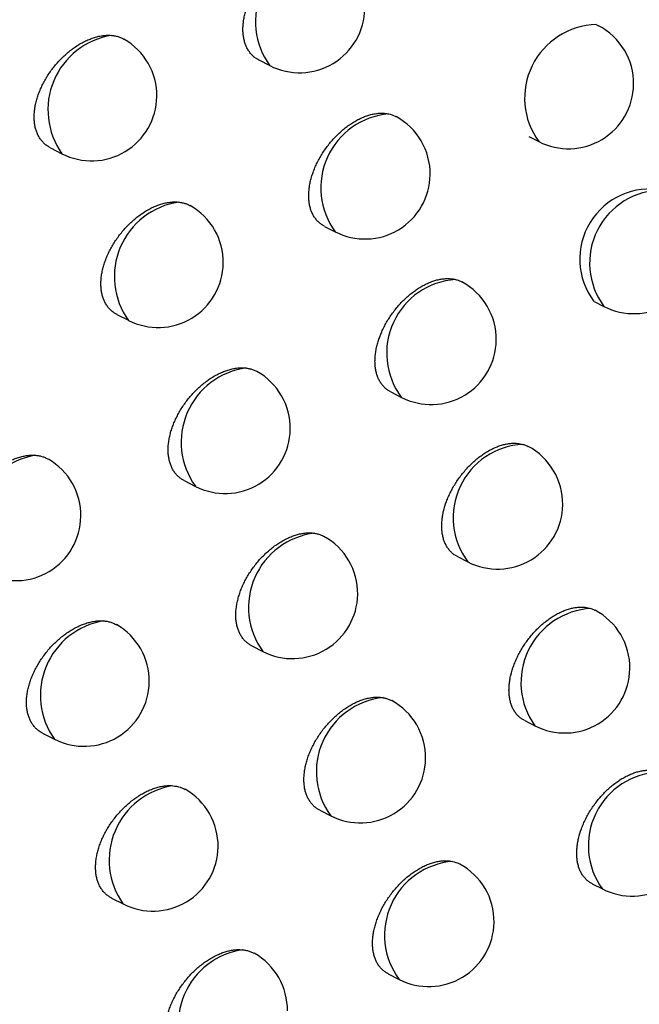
# Model space of a CAD drawing. Header units: millimetres. Extents: x -0.201 to 0.721, y -0.195 to 0.483.
# Tile 90 of 188: x 0.59844 to 0.60319, y -0.18446 to -0.17691. Entities that reach past the tile are written whole.
import ezdxf

# ---------------------------------------------------------------- set-up
doc = ezdxf.new("R2010")
doc.units = ezdxf.units.MM

msp = doc.modelspace()

# ---------------------------------------------------------------- linework, layer by layer
at = {"color": 7, "linetype": 'Continuous', "lineweight": 25}
for p, q in [((0.602861, -0.176944), (0.602879, -0.176952)), ((0.600274, -0.177215), (0.600358, -0.177258)), ((0.602344, -0.177801), (0.602421, -0.177841)), ((0.598674, -0.177889), (0.598763, -0.177934)), ((0.600778, -0.178492), (0.60086, -0.178534)), ((0.602845, -0.179068), (0.602921, -0.179107)), ((0.599185, -0.179168), (0.599273, -0.179213)), ((0.601286, -0.179762), (0.601367, -0.179804)), ((0.5997, -0.180442), (0.599787, -0.180487)), ((0.601797, -0.181026), (0.601878, -0.181067)), ((0.600219, -0.18171), (0.600304, -0.181754)), ((0.602313, -0.182285), (0.602392, -0.182325)), ((0.598615, -0.182381), (0.598705, -0.182427)), ((0.600741, -0.182972), (0.600825, -0.183015)), ((0.602832, -0.183538), (0.60291, -0.183577)), ((0.599144, -0.183647), (0.599233, -0.183692)), ((0.601267, -0.184229), (0.60135, -0.184271))]:
    msp.add_line(p, q, dxfattribs=at)
for centre, radius, start, end in [((0.600819, -0.176921), 0.0005716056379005, 95.902381, 216.225708), ((0.600586, -0.176813), 0.0005, 242.880555, 359.210427), ((0.602877, -0.177508), 0.0005644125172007, 91.589866, 216.134598), ((0.602649, -0.177396), 0.0005, 359.210427, 62.593017), ((0.599234, -0.177598), 0.0005786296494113, 99.002305, 215.536057), ((0.598991, -0.177489), 0.0005, 359.210427, 60.331285), ((0.602649, -0.177396), 0.0005, 242.880555, 359.210427), ((0.598991, -0.177489), 0.0005, 242.880555, 359.210427), ((0.601318, -0.178196), 0.0005692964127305, 94.962528, 216.458475), ((0.601088, -0.178089), 0.0005000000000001, 359.210427, 61.565185), ((0.601088, -0.178089), 0.0005000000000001, 242.880555, 359.210427), ((0.603274, -0.178743), 0.0005382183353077, 79.7782, 217.064142), ((0.603371, -0.178773), 0.0005597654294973, 90.067429, 216.593508), ((0.599742, -0.178877), 0.0005770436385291, 98.294009, 215.696946), ((0.599501, -0.178768), 0.0005, 359.210427, 60.576471), ((0.603149, -0.178662), 0.0005, 242.880555, 359.210427), ((0.599501, -0.178768), 0.0005, 242.880555, 359.210427), ((0.601821, -0.179465), 0.0005667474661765, 93.948885, 216.71646), ((0.601595, -0.179359), 0.0005000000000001, 359.210427, 61.860832), ((0.601595, -0.179359), 0.0005000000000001, 242.880555, 359.210427), ((0.600253, -0.180149), 0.0005753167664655, 97.539162, 215.871601), ((0.600015, -0.180042), 0.0005000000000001, 359.210427, 60.814035), ((0.600015, -0.180042), 0.0005000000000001, 242.880555, 359.210427), ((0.602328, -0.180728), 0.0005639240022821, 92.851426, 217.004058), ((0.602105, -0.180622), 0.0005000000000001, 359.210427, 62.066921), ((0.598662, -0.180824), 0.0005856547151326, 100.83008, 214.588917), ((0.598408, -0.180711), 0.0005, 359.210427, 59.920544), ((0.602105, -0.180622), 0.0005000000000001, 242.880555, 359.210427), ((0.598408, -0.180711), 0.0005, 242.880555, 359.210427), ((0.600768, -0.181416), 0.0005734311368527, 96.732899, 216.061988), ((0.600532, -0.181309), 0.0005, 359.210427, 61.1327), ((0.600532, -0.181309), 0.0005, 242.880555, 359.210427), ((0.602854, -0.181993), 0.0005695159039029, 93.322589, 215.661804), ((0.60262, -0.18188), 0.0005, 359.210427, 62.269864), ((0.599177, -0.182091), 0.0005794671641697, 99.46279, 215.465894), ((0.598933, -0.181982), 0.0005000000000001, 359.210427, 60.17144), ((0.60262, -0.18188), 0.0005, 242.880555, 359.210427), ((0.598933, -0.181982), 0.0005000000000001, 242.880555, 359.210427), ((0.601286, -0.182677), 0.0005713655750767, 95.869309, 216.270483), ((0.601053, -0.18257), 0.0005000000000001, 359.210427, 61.355716), ((0.601053, -0.18257), 0.0005000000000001, 242.880555, 359.210427), ((0.603367, -0.183245), 0.0005655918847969, 92.006228, 216.037468), ((0.599703, -0.183356), 0.0005779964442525, 98.793857, 215.616134), ((0.599461, -0.183247), 0.0005, 359.210427, 60.416229), ((0.603138, -0.183132), 0.0005, 242.880555, 359.210427), ((0.599461, -0.183247), 0.0005, 242.880555, 359.210427), ((0.601807, -0.183932), 0.0005690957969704, 94.941735, 216.499943), ((0.601578, -0.183826), 0.0005000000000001, 359.210427, 61.573573), ((0.601578, -0.183826), 0.0005000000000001, 242.880555, 359.210427), ((0.600232, -0.184614), 0.0005764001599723, 98.082278, 215.778486), ((0.599993, -0.184506), 0.0005, 359.210427, 60.654352)]:
    msp.add_arc(centre, radius, start, end, dxfattribs=at)
for points, knots in [([(0.6002738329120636, -0.1772152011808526), (0.6002672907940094, -0.1772117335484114), (0.6002528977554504, -0.1772041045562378), (0.6002330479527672, -0.1771887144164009), (0.6002137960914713, -0.1771698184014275), (0.6001967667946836, -0.1771478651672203), (0.6001823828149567, -0.1771234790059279), (0.6001707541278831, -0.1770970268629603), (0.6001618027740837, -0.1770686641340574), (0.6001554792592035, -0.1770380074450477), (0.6001519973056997, -0.1770057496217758), (0.600151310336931, -0.1769723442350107), (0.6001533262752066, -0.1769379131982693), (0.6001581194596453, -0.1769020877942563), (0.6001656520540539, -0.1768655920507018), (0.6001757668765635, -0.1768288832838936), (0.6001883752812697, -0.1767920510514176), (0.6002036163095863, -0.1767548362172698), (0.6002212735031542, -0.1767179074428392), (0.6002410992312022, -0.17668169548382), (0.6002630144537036, -0.1766462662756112), (0.6002871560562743, -0.1766114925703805), (0.6003131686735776, -0.1765779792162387), (0.6003407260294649, -0.176546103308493), (0.6003697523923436, -0.1765159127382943), (0.6004003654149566, -0.1764873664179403), (0.6004320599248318, -0.1764610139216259), (0.6004644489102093, -0.1764371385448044), (0.6004974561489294, -0.176415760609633), (0.6005312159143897, -0.1763968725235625), (0.6005650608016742, -0.1763809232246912), (0.6005985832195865, -0.176368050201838), (0.6006317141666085, -0.176358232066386), (0.600664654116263, -0.176351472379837), (0.6006973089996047, -0.1763480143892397), (0.6007293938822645, -0.1763477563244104), (0.6007497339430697, -0.1763506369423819), (0.6007599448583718, -0.1763520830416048)], [0, 0, 0, 0, 0.0234752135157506, 0.0516468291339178, 0.0800177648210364, 0.1090211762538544, 0.1382446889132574, 0.1660672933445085, 0.1940855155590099, 0.2227222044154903, 0.2515730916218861, 0.2791971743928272, 0.3070131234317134, 0.3354328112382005, 0.3640603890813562, 0.3917254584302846, 0.4195803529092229, 0.4480304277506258, 0.4766846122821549, 0.5046082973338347, 0.5327223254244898, 0.5614326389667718, 0.5903473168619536, 0.6186301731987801, 0.6471061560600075, 0.6761884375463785, 0.7054791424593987, 0.7340609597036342, 0.7628397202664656, 0.7922393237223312, 0.8218534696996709, 0.8505399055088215, 0.8794264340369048, 0.9089464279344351, 0.9386864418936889, 0.9692199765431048, 1, 1, 1, 1]), ([(0.5986740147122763, -0.1778882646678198), (0.5986672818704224, -0.1778846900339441), (0.5986525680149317, -0.1778768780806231), (0.5986323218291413, -0.177861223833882), (0.5986127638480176, -0.1778421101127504), (0.5985954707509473, -0.177819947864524), (0.598580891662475, -0.1777953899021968), (0.5985691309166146, -0.1777688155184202), (0.5985601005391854, -0.1777403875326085), (0.5985537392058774, -0.177709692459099), (0.5985502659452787, -0.1776774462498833), (0.5985496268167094, -0.1776441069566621), (0.598551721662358, -0.1776097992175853), (0.5985566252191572, -0.177574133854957), (0.5985642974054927, -0.1775378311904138), (0.598574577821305, -0.17750134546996), (0.5985873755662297, -0.1774647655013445), (0.5986028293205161, -0.1774278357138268), (0.5986207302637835, -0.1773911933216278), (0.5986408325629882, -0.1773552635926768), (0.5986630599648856, -0.1773201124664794), (0.5986875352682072, -0.1772856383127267), (0.5987139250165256, -0.1772524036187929), (0.5987419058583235, -0.1772207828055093), (0.5987714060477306, -0.1771908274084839), (0.5988025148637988, -0.1771625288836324), (0.5988347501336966, -0.1771364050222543), (0.5988677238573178, -0.1771127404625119), (0.598901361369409, -0.177091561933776), (0.598935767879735, -0.1770728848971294), (0.5989702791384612, -0.1770571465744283), (0.5990044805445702, -0.1770444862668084), (0.5990383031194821, -0.1770348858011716), (0.5990719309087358, -0.1770283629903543), (0.5991006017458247, -0.1770255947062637), (0.5991243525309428, -0.1770251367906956), (0.5991369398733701, -0.1770259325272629), (0.5991432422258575, -0.1770263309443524)], [0, 0, 0, 0, 0.0243976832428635, 0.0533183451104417, 0.0824445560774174, 0.1122239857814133, 0.1422311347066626, 0.1707073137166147, 0.1993843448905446, 0.2286968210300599, 0.2582295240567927, 0.2864499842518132, 0.3148665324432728, 0.3438998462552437, 0.3731453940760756, 0.4014110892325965, 0.4298702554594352, 0.458935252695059, 0.4882076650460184, 0.5167940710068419, 0.5455745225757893, 0.5749618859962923, 0.60455684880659, 0.6335966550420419, 0.6628339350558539, 0.6926903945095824, 0.722759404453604, 0.7521849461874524, 0.781812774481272, 0.8120780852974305, 0.8425636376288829, 0.8721333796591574, 0.9019094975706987, 0.9323394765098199, 0.9629968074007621, 0.9814728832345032, 1, 1, 1, 1]), ([(0.5991432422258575, -0.1770263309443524), (0.5991527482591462, -0.1770274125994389), (0.599171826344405, -0.1770295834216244), (0.5991987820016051, -0.1770368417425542), (0.5992211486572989, -0.1770451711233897), (0.5992336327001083, -0.1770524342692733), (0.5992382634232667, -0.177055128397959)], [0, 0, 0, 0, 0.2745402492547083, 0.5509871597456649, 0.8334470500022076, 0.9999999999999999, 0.9999999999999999, 0.9999999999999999, 0.9999999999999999]), ([(0.6007779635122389, -0.178491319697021), (0.6007714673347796, -0.1784878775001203), (0.6007571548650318, -0.1784802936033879), (0.6007374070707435, -0.1784649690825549), (0.6007182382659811, -0.1784461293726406), (0.6007012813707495, -0.1784242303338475), (0.6006869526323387, -0.17839988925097), (0.6006753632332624, -0.1783734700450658), (0.6006664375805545, -0.1783451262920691), (0.6006601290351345, -0.178314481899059), (0.6006566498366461, -0.1782822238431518), (0.6006559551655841, -0.1782488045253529), (0.6006579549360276, -0.178214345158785), (0.600662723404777, -0.1781784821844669), (0.6006702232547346, -0.1781419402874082), (0.6006802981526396, -0.1781051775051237), (0.6006928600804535, -0.1780682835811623), (0.6007080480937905, -0.1780309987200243), (0.6007256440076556, -0.177993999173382), (0.600745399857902, -0.1779577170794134), (0.6007672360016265, -0.1779222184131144), (0.6007912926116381, -0.177887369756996), (0.6008172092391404, -0.17785378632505), (0.6008446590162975, -0.1778218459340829), (0.6008735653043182, -0.1777915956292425), (0.600904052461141, -0.1777629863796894), (0.600935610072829, -0.177736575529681), (0.6009678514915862, -0.1777126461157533), (0.601000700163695, -0.1776912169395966), (0.6010342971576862, -0.1776722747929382), (0.6010679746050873, -0.1776562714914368), (0.6011013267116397, -0.1776433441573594), (0.6011342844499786, -0.1776334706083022), (0.6011670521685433, -0.1776266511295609), (0.6012008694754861, -0.1776229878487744), (0.601235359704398, -0.1776228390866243), (0.6012578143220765, -0.1776265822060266), (0.6012690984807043, -0.177628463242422)], [0, 0, 0, 0, 0.0232364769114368, 0.0511949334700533, 0.079350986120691, 0.1081338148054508, 0.1371346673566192, 0.1647669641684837, 0.1925933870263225, 0.2210334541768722, 0.2496860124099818, 0.2771339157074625, 0.3047724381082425, 0.3330108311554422, 0.3614558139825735, 0.388944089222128, 0.4166210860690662, 0.4448899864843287, 0.4733619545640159, 0.5010941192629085, 0.5290155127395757, 0.5575299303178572, 0.5862476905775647, 0.6143165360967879, 0.6425772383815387, 0.6714404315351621, 0.7005108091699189, 0.7288580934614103, 0.7574008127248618, 0.7865596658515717, 0.815931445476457, 0.8443741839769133, 0.8730152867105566, 0.9022842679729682, 0.9317712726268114, 0.9657128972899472, 1, 1, 1, 1]), ([(0.6012690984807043, -0.177628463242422), (0.60128672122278, -0.1776329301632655), (0.6013070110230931, -0.1776380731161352), (0.6013242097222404, -0.1776482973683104), (0.6013264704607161, -0.1776496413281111)], [0, 0, 0, 0, 0.8685517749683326, 1, 1, 1, 1]), ([(0.5991854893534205, -0.1791681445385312), (0.59917880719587, -0.1791645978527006), (0.5991641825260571, -0.1791568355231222), (0.5991440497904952, -0.1791412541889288), (0.599124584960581, -0.1791222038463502), (0.5991073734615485, -0.1791001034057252), (0.599092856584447, -0.179075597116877), (0.5990811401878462, -0.1790490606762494), (0.5990721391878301, -0.1790206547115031), (0.5990657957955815, -0.1789899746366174), (0.5990623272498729, -0.1789577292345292), (0.5990616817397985, -0.1789243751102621), (0.5990637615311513, -0.1788900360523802), (0.5990686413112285, -0.1788543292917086), (0.5990762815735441, -0.1788179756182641), (0.5990865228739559, -0.178781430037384), (0.5990992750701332, -0.1787447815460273), (0.5991146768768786, -0.1787077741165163), (0.5991325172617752, -0.1786710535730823), (0.5991525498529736, -0.1786350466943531), (0.5991746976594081, -0.1785998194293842), (0.599199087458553, -0.1785652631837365), (0.5992253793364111, -0.1785319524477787), (0.5992532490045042, -0.1785002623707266), (0.5992826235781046, -0.17847024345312), (0.5993136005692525, -0.1784418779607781), (0.5993456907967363, -0.1784156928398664), (0.5993785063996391, -0.1783919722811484), (0.599411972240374, -0.1783707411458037), (0.599446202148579, -0.1783520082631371), (0.599480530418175, -0.1783362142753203), (0.5995145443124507, -0.1783234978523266), (0.5995481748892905, -0.1783138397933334), (0.5995816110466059, -0.1783072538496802), (0.5996111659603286, -0.1783043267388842), (0.5996368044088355, -0.178303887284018), (0.5996512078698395, -0.1783050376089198), (0.5996584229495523, -0.1783056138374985)], [0, 0, 0, 0, 0.0241831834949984, 0.0529276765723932, 0.081876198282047, 0.1114728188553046, 0.141295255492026, 0.1696229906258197, 0.1981503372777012, 0.2273090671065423, 0.2566865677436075, 0.2847760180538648, 0.3130606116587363, 0.3419590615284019, 0.3710687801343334, 0.3992033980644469, 0.4275307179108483, 0.4564616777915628, 0.485599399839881, 0.5140377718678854, 0.542669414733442, 0.5719058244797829, 0.6013492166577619, 0.6302142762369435, 0.6592758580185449, 0.688953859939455, 0.7188435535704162, 0.7480691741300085, 0.7774958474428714, 0.8075561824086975, 0.8378354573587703, 0.8671931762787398, 0.8967557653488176, 0.9269673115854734, 0.9574044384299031, 0.9786627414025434, 1, 1, 1, 1]), ([(0.5996584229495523, -0.1783056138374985), (0.5996678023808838, -0.1783068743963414), (0.5996866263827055, -0.1783094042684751), (0.5997131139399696, -0.178317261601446), (0.5997332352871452, -0.17832513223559), (0.599743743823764, -0.1783315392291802), (0.5997465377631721, -0.1783332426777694)], [0, 0, 0, 0, 0.2933926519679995, 0.5888228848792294, 0.8906789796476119, 0.9999999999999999, 0.9999999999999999, 0.9999999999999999, 0.9999999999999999]), ([(0.6012858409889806, -0.1797615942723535), (0.601279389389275, -0.1797581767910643), (0.6012651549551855, -0.1797506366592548), (0.6012455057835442, -0.1797353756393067), (0.6012264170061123, -0.1797165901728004), (0.6012095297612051, -0.1796947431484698), (0.6011952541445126, -0.1796704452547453), (0.6011837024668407, -0.1796440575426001), (0.601174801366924, -0.1796157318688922), (0.6011685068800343, -0.1795850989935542), (0.6011650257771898, -0.1795528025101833), (0.6011643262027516, -0.1795192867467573), (0.6011663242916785, -0.1794847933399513), (0.6011710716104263, -0.1794489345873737), (0.6011785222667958, -0.1794124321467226), (0.6011919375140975, -0.179363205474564), (0.6012104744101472, -0.1793134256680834), (0.6012337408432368, -0.1792642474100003), (0.6012534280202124, -0.1792278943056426), (0.6012751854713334, -0.1791923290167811), (0.6012991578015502, -0.1791574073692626), (0.6013249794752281, -0.1791237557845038), (0.6013523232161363, -0.1790917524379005), (0.6013811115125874, -0.1790614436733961), (0.6014114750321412, -0.1790327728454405), (0.6014428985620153, -0.1790063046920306), (0.6014749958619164, -0.1789823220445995), (0.6015076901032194, -0.1789608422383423), (0.6015411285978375, -0.1789418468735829), (0.601574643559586, -0.1789257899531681), (0.6016078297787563, -0.1789128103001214), (0.6016406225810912, -0.1789028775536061), (0.6016732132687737, -0.1788960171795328), (0.6017014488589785, -0.1788928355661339), (0.6017319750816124, -0.1788920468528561), (0.6017579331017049, -0.1788939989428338), (0.6017762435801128, -0.1788979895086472), (0.6017823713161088, -0.178899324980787)], [0, 0, 0, 0, 0.0229915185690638, 0.050727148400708, 0.0786585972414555, 0.1072109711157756, 0.1359792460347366, 0.1634102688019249, 0.1910338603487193, 0.2192660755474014, 0.2477090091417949, 0.2750674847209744, 0.3026173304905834, 0.3304629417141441, 0.3587130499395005, 0.3860125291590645, 0.4415263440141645, 0.4698036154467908, 0.4973328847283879, 0.5250501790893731, 0.5533569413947, 0.581865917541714, 0.6097105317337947, 0.6377456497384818, 0.6663791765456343, 0.6952185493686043, 0.7233223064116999, 0.7516199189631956, 0.7805287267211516, 0.8096487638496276, 0.8378395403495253, 0.8662268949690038, 0.8952363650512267, 0.9244618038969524, 0.9432461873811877, 0.9810069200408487, 1, 1, 1, 1]), ([(0.6017823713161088, -0.178899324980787), (0.6017910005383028, -0.1789017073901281), (0.6018080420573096, -0.1789064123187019), (0.6018234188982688, -0.1789140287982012), (0.601831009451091, -0.1789177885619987)], [0, 0, 0, 0, 0.5063646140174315, 1, 1, 1, 1]), ([(0.5997005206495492, -0.1804420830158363), (0.5996938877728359, -0.1804385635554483), (0.5996793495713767, -0.1804308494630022), (0.5996593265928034, -0.1804153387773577), (0.5996399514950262, -0.1803963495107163), (0.5996228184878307, -0.180374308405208), (0.5996083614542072, -0.1803498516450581), (0.5995966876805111, -0.1803233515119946), (0.5995877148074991, -0.1802949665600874), (0.5995813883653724, -0.1802643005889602), (0.5995779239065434, -0.180232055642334), (0.599577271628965, -0.1801986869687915), (0.5995793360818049, -0.1801643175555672), (0.5995841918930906, -0.1801285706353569), (0.5995918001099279, -0.1800921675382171), (0.5996020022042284, -0.1800555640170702), (0.5996147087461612, -0.1800188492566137), (0.5996300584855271, -0.1799817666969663), (0.5996478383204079, -0.1799449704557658), (0.599667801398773, -0.1799088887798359), (0.5996898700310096, -0.179873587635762), (0.5997141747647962, -0.1798389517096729), (0.5997403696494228, -0.1798055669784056), (0.5997681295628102, -0.1797738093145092), (0.5997973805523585, -0.1797437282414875), (0.5998282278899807, -0.1797152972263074), (0.5998601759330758, -0.1796890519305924), (0.5998928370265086, -0.1796652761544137), (0.5999261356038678, -0.1796439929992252), (0.5999601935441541, -0.1796252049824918), (0.5999943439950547, -0.1796093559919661), (0.6000281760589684, -0.1795965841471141), (0.6000616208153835, -0.1795868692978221), (0.600094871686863, -0.179580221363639), (0.6001253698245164, -0.1795771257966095), (0.6001530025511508, -0.1795767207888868), (0.6001692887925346, -0.1795783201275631), (0.6001774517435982, -0.1795791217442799)], [0, 0, 0, 0, 0.0239636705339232, 0.0525245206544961, 0.0812878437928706, 0.1106940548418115, 0.1403241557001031, 0.1684944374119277, 0.1968630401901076, 0.2258588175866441, 0.2550718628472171, 0.2830202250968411, 0.3111627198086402, 0.3399159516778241, 0.3688794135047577, 0.3968726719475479, 0.4250577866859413, 0.4538440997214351, 0.4828364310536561, 0.5111171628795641, 0.5395903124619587, 0.568665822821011, 0.597947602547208, 0.6266296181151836, 0.6555071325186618, 0.6849980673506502, 0.7146997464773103, 0.7437186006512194, 0.7729372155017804, 0.8027854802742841, 0.832851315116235, 0.8619910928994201, 0.8913341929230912, 0.9213212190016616, 0.9515320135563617, 0.9757069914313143, 1, 1, 1, 1]), ([(0.6001774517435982, -0.1795791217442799), (0.6001866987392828, -0.1795805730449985), (0.6002052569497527, -0.1795834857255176), (0.6002312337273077, -0.1795920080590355), (0.6002491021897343, -0.1795992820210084), (0.6002576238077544, -0.1796047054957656), (0.6002585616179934, -0.1796053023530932)], [0, 0, 0, 0, 0.3161537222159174, 0.6345030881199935, 0.9597767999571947, 1, 1, 1, 1]), ([(0.6017974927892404, -0.1810260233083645), (0.6017910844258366, -0.1810226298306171), (0.6017769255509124, -0.1810151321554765), (0.60175737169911, -0.1809999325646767), (0.6017383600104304, -0.1809811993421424), (0.6017215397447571, -0.1809594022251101), (0.6017073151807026, -0.1809351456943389), (0.6016957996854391, -0.1809087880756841), (0.6016869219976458, -0.1808804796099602), (0.6016806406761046, -0.180849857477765), (0.6016771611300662, -0.1808175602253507), (0.6016764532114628, -0.1807840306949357), (0.601678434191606, -0.1807495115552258), (0.601683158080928, -0.1807136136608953), (0.6016930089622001, -0.1806650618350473), (0.6017081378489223, -0.1806153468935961), (0.6017281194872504, -0.1805657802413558), (0.6017455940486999, -0.1805286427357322), (0.6017652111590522, -0.1804922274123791), (0.6017868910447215, -0.1804565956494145), (0.6018107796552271, -0.1804216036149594), (0.6018365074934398, -0.1803878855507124), (0.6018637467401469, -0.1803558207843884), (0.6018924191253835, -0.1803254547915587), (0.6019226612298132, -0.1802967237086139), (0.6019539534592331, -0.1802701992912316), (0.6019859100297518, -0.1802461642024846), (0.6020184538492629, -0.1802246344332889), (0.6020517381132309, -0.1802055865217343), (0.6020850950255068, -0.1801894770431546), (0.60211812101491, -0.1801764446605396), (0.6021507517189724, -0.1801664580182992), (0.6021831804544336, -0.1801595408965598), (0.6022120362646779, -0.1801562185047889), (0.6022446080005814, -0.1801554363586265), (0.6022731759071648, -0.1801579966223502), (0.6022931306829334, -0.1801630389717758), (0.6022998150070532, -0.180164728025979)], [0, 0, 0, 0, 0.0227378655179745, 0.0502378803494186, 0.0779318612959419, 0.106240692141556, 0.1347632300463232, 0.1619789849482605, 0.1893856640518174, 0.217395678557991, 0.2456145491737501, 0.2727694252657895, 0.3001142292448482, 0.3277525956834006, 0.3557924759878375, 0.4101236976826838, 0.437990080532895, 0.46605711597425, 0.4933691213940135, 0.5208678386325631, 0.5489521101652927, 0.5772373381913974, 0.6048444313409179, 0.6326405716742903, 0.661030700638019, 0.6896252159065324, 0.7174732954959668, 0.7455135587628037, 0.774159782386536, 0.8030154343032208, 0.8309427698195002, 0.8590648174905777, 0.887802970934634, 0.9167549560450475, 0.9374297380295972, 0.9790406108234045, 1, 1, 1, 1]), ([(0.6022998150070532, -0.180164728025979), (0.6023082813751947, -0.1801673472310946), (0.6023222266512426, -0.1801716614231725), (0.6023347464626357, -0.180178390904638), (0.6023396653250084, -0.1801810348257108)], [0, 0, 0, 0, 0.6071137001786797, 1, 1, 1, 1]), ([(0.5980888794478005, -0.1811090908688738), (0.5980820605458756, -0.1811054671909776), (0.5980672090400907, -0.1810975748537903), (0.5980467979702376, -0.1810818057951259), (0.5980271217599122, -0.1810626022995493), (0.5980097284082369, -0.1810403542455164), (0.5979950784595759, -0.1810157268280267), (0.597983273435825, -0.1809891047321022), (0.5979742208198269, -0.1809606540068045), (0.5979678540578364, -0.1809299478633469), (0.5979643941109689, -0.1808977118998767), (0.5979637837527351, -0.1808644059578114), (0.5979659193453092, -0.1808301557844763), (0.5979708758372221, -0.1807945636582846), (0.5979786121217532, -0.1807583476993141), (0.5979889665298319, -0.1807219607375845), (0.5980018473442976, -0.1806854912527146), (0.5980173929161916, -0.1806486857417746), (0.5980353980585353, -0.1806121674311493), (0.5980556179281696, -0.1805763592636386), (0.5980779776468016, -0.1805413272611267), (0.5981025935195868, -0.1805069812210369), (0.5981291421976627, -0.1804738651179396), (0.5981573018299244, -0.1804423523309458), (0.5981870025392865, -0.1804124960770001), (0.5982183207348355, -0.1803843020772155), (0.5982507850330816, -0.1803582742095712), (0.5982840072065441, -0.1803346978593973), (0.5983179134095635, -0.1803136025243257), (0.5983525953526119, -0.1802950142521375), (0.5983873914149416, -0.1802793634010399), (0.5984218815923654, -0.1802667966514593), (0.5984560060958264, -0.1802572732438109), (0.5984899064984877, -0.1802509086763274), (0.5985221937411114, -0.1802477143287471), (0.5985424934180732, -0.1802481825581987), (0.598552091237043, -0.1802484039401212)], [0, 0, 0, 0, 0.0247901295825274, 0.0539926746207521, 0.0834031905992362, 0.11347505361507, 0.1437776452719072, 0.1724930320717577, 0.2014112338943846, 0.2309712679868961, 0.2607538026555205, 0.2891889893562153, 0.3178217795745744, 0.3470759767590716, 0.376543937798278, 0.4050272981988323, 0.4337054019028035, 0.4629929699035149, 0.4924890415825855, 0.5213213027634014, 0.5503489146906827, 0.5799870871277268, 0.6098339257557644, 0.639161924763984, 0.6686889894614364, 0.6988398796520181, 0.7292047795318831, 0.7589578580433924, 0.7889152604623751, 0.8195164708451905, 0.850340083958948, 0.8802556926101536, 0.9103801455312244, 0.9411665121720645, 0.9721831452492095, 0.9999999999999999, 0.9999999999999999, 0.9999999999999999, 0.9999999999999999]), ([(0.598552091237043, -0.1802484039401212), (0.5985617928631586, -0.1802491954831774), (0.5985812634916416, -0.1802507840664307), (0.598608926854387, -0.1802570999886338), (0.5986350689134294, -0.180265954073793), (0.5986508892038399, -0.1802744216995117), (0.5986586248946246, -0.1802785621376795)], [0, 0, 0, 0, 0.2487416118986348, 0.4992106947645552, 0.7551276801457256, 1, 1, 1, 1]), ([(0.6002191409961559, -0.1817100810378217), (0.6002125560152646, -0.1817065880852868), (0.6001981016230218, -0.1816989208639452), (0.6001781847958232, -0.1816834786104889), (0.6001588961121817, -0.1816645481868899), (0.6001418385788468, -0.1816425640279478), (0.6001274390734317, -0.1816181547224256), (0.6001158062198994, -0.1815916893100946), (0.6001068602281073, -0.1815633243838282), (0.6001005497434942, -0.1815326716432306), (0.6000970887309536, -0.1815004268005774), (0.6000964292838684, -0.1814670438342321), (0.6000984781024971, -0.1814326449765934), (0.6001033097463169, -0.1813968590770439), (0.6001108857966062, -0.1813604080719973), (0.6001210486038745, -0.181323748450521), (0.6001337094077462, -0.181286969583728), (0.6001490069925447, -0.1812498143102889), (0.6001667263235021, -0.1812129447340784), (0.6001866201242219, -0.181176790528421), (0.6002086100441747, -0.1811414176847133), (0.6002328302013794, -0.1811067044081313), (0.6002589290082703, -0.1810732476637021), (0.6002865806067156, -0.1810414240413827), (0.6003157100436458, -0.1810112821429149), (0.6003464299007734, -0.1809827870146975), (0.6003782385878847, -0.1809564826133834), (0.6004107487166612, -0.1809326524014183), (0.6004438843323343, -0.1809113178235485), (0.6004777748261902, -0.1808924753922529), (0.6005117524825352, -0.1808765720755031), (0.6005454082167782, -0.1808637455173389), (0.600578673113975, -0.1808539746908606), (0.6006117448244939, -0.1808472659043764), (0.6006432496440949, -0.1808439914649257), (0.6006729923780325, -0.1808436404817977), (0.600691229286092, -0.1808458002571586), (0.6007003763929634, -0.1808468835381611)], [0, 0, 0, 0, 0.0237387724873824, 0.0521079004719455, 0.0806779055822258, 0.1098854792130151, 0.1393149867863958, 0.167318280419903, 0.1955185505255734, 0.2243416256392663, 0.2533804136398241, 0.2811771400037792, 0.3091669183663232, 0.3377640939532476, 0.3665703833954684, 0.394411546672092, 0.4224436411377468, 0.451074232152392, 0.4799100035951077, 0.508023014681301, 0.5363275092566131, 0.5652316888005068, 0.5943413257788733, 0.6228314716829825, 0.6515160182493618, 0.6808107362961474, 0.7103151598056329, 0.7391197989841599, 0.7681228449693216, 0.7977513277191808, 0.8275959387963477, 0.8565111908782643, 0.885628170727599, 0.9153839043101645, 0.9453615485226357, 0.9725949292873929, 0.9999999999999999, 0.9999999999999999, 0.9999999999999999, 0.9999999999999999]), ([(0.6007003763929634, -0.1808468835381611), (0.6007094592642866, -0.1808485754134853), (0.6007276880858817, -0.1808519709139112), (0.6007521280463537, -0.180860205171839), (0.6007666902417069, -0.1808678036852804), (0.6007734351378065, -0.1808713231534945)], [0, 0, 0, 0, 0.347734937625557, 0.6978848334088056, 1, 1, 1, 1]), ([(0.6023129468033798, -0.1822846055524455), (0.6023065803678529, -0.1822812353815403), (0.6022924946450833, -0.1822737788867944), (0.6022730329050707, -0.1822586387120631), (0.602254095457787, -0.1822399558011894), (0.6022373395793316, -0.1822182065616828), (0.6022231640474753, -0.1821939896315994), (0.6022116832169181, -0.182167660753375), (0.6022028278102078, -0.1821393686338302), (0.6021965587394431, -0.1821087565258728), (0.6021930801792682, -0.182076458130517), (0.6021923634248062, -0.1820429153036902), (0.6021943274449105, -0.1820083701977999), (0.602199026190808, -0.1819724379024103), (0.6022088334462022, -0.181923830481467), (0.6022239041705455, -0.1818740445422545), (0.6022438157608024, -0.1818243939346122), (0.6022612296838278, -0.1817871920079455), (0.6022807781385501, -0.1817507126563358), (0.6023023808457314, -0.1817150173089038), (0.602326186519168, -0.1816799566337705), (0.6023518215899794, -0.1816461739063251), (0.6023789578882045, -0.1816140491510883), (0.6024075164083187, -0.1815836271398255), (0.6024376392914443, -0.1815548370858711), (0.6024688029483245, -0.1815282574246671), (0.6025006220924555, -0.1815041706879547), (0.6025330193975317, -0.181482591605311), (0.6025661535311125, -0.1814634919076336), (0.602599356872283, -0.181447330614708), (0.6026322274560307, -0.1814342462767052), (0.6026647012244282, -0.1814242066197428), (0.6026969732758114, -0.1814172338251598), (0.6027265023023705, -0.1814137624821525), (0.6027612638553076, -0.1814130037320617), (0.602792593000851, -0.1814163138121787), (0.6028142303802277, -0.1814226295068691), (0.6028214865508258, -0.181424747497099)], [0, 0, 0, 0, 0.0224754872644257, 0.0497269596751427, 0.0771704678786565, 0.1052225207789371, 0.1334860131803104, 0.160472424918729, 0.1876480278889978, 0.2154214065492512, 0.2434016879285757, 0.2703380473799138, 0.2974627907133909, 0.3248787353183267, 0.3526929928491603, 0.4065856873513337, 0.4342276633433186, 0.4620688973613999, 0.489149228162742, 0.5164148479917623, 0.5442617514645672, 0.5723082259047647, 0.5996644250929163, 0.6272081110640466, 0.6553410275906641, 0.683676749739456, 0.7112568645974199, 0.7390273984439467, 0.7673983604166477, 0.7959768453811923, 0.8236290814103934, 0.8514740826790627, 0.8799289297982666, 0.9085953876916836, 0.9312624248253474, 0.976948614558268, 1, 1, 1, 1]), ([(0.6028214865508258, -0.181424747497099), (0.6028297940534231, -0.1814275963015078), (0.6028405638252, -0.181431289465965), (0.6028501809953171, -0.1814368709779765), (0.6028523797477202, -0.1814381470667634)], [0, 0, 0, 0, 0.7713722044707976, 1, 1, 1, 1]), ([(0.5986150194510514, -0.1823809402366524), (0.5986082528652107, -0.1823773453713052), (0.5985934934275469, -0.1823695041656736), (0.5985731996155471, -0.1823538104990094), (0.5985536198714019, -0.182334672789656), (0.5985363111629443, -0.1823124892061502), (0.5985217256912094, -0.1822879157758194), (0.5985099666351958, -0.1822613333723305), (0.5985009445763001, -0.1822329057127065), (0.5984945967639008, -0.1822022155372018), (0.5984911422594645, -0.1821699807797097), (0.5984905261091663, -0.1821366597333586), (0.5984926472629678, -0.1821023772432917), (0.5984975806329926, -0.1820667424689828), (0.5985052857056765, -0.1820304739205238), (0.5985156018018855, -0.1819940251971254), (0.5985284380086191, -0.1819574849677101), (0.5985439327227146, -0.1819205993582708), (0.5985618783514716, -0.181884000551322), (0.5985820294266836, -0.181848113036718), (0.5986043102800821, -0.1818130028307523), (0.5986288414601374, -0.1817785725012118), (0.5986552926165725, -0.181745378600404), (0.5986833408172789, -0.1817137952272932), (0.598712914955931, -0.1816838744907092), (0.5987441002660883, -0.1816556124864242), (0.5987764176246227, -0.1816295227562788), (0.5988094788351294, -0.1816058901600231), (0.5988432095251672, -0.1815847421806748), (0.5988777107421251, -0.181566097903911), (0.5989123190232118, -0.1815503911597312), (0.5989466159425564, -0.1815377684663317), (0.5989805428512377, -0.1815281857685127), (0.5990142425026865, -0.1815217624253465), (0.5990482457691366, -0.1815182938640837), (0.599070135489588, -0.1815190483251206), (0.5990814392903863, -0.1815194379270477)], [0, 0, 0, 0, 0.0245852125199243, 0.0536258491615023, 0.0828730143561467, 0.1127766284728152, 0.1429091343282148, 0.1714922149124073, 0.2002769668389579, 0.2296997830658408, 0.2593437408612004, 0.2876653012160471, 0.3161836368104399, 0.3453208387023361, 0.3746709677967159, 0.4030408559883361, 0.4316048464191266, 0.4607765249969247, 0.4901562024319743, 0.5188572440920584, 0.5477529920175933, 0.5772575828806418, 0.6069703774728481, 0.636138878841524, 0.6655056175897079, 0.6954938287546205, 0.7256953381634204, 0.7552619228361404, 0.7850317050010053, 0.815441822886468, 0.8460731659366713, 0.8757889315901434, 0.9057121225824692, 0.936292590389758, 0.9671016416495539, 0.9999999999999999, 0.9999999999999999, 0.9999999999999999, 0.9999999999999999]), ([(0.5990814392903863, -0.1815194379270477), (0.599091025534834, -0.1815203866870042), (0.5991102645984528, -0.1815222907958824), (0.5991375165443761, -0.1815291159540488), (0.5991614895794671, -0.1815376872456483), (0.5991753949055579, -0.181545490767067), (0.5991813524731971, -0.1815488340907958)], [0, 0, 0, 0, 0.2626736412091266, 0.5271715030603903, 0.7974223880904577, 1, 1, 1, 1]), ([(0.6007413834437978, -0.1829721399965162), (0.6007348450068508, -0.1829686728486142), (0.6007204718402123, -0.1829610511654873), (0.6007006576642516, -0.1829456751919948), (0.6006814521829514, -0.1829268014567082), (0.6006644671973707, -0.1829048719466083), (0.6006501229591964, -0.1828805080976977), (0.6006385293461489, -0.1828540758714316), (0.6006296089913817, -0.1828257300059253), (0.6006233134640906, -0.1827950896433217), (0.6006198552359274, -0.1827628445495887), (0.6006191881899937, -0.1827294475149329), (0.6006212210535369, -0.1826950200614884), (0.600626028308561, -0.1826591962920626), (0.600633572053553, -0.1826226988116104), (0.6006436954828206, -0.1825859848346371), (0.6006563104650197, -0.1825491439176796), (0.6006715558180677, -0.1825119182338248), (0.600689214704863, -0.1824749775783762), (0.6007090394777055, -0.1824387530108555), (0.6007309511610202, -0.1824033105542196), (0.6007550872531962, -0.182368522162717), (0.6007810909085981, -0.1823349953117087), (0.6008086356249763, -0.1823031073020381), (0.6008376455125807, -0.1822729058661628), (0.6008682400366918, -0.1822443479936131), (0.6008999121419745, -0.1822179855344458), (0.6009322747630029, -0.182194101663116), (0.6009652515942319, -0.1821727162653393), (0.6009989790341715, -0.1821538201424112), (0.6010327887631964, -0.1821378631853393), (0.6010662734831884, -0.1821249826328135), (0.6010993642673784, -0.1821151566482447), (0.6011322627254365, -0.1821083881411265), (0.6011648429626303, -0.1821049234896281), (0.6011968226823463, -0.1821046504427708), (0.6012170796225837, -0.1821075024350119), (0.6012272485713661, -0.1821089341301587)], [0, 0, 0, 0, 0.0235079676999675, 0.0516765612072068, 0.0800443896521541, 0.1090443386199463, 0.1382642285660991, 0.1660903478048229, 0.1941120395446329, 0.2227519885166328, 0.2516060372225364, 0.2792399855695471, 0.3070658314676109, 0.3354955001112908, 0.3641330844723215, 0.3918108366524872, 0.4196785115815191, 0.4481417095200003, 0.4768091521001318, 0.5047437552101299, 0.5328688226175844, 0.5615906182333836, 0.590516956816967, 0.6188057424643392, 0.6472877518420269, 0.6763764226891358, 0.705673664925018, 0.7342559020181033, 0.7630351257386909, 0.7924353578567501, 0.8220502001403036, 0.8507335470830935, 0.8796169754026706, 0.9091338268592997, 0.9388706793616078, 0.9693131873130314, 1, 1, 1, 1]), ([(0.6012272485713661, -0.1821089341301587), (0.601236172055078, -0.1821108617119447), (0.601254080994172, -0.1821147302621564), (0.6012758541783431, -0.182122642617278), (0.6012880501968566, -0.1821294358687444), (0.6012925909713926, -0.1821319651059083)], [0, 0, 0, 0, 0.3839917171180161, 0.7706501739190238, 1, 1, 1, 1]), ([(0.6028322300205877, -0.1835373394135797), (0.6028259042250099, -0.1835339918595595), (0.602811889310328, -0.1835265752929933), (0.602792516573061, -0.1835114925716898), (0.6027736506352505, -0.1834928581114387), (0.6027569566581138, -0.1834711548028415), (0.6027428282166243, -0.1834469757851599), (0.6027313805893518, -0.1834206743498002), (0.6027225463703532, -0.1833923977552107), (0.6027162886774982, -0.1833617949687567), (0.6027128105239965, -0.1833294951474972), (0.6027120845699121, -0.1832959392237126), (0.6027140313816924, -0.1832613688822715), (0.6027187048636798, -0.1832254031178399), (0.6027284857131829, -0.1831766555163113), (0.6027435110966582, -0.1831267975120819), (0.6027633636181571, -0.1830770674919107), (0.6027806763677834, -0.1830398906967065), (0.6028001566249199, -0.1830033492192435), (0.6028216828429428, -0.182967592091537), (0.6028454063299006, -0.1829324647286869), (0.6028709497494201, -0.1828986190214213), (0.6028979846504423, -0.1828664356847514), (0.6029264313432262, -0.1828359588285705), (0.6029564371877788, -0.1828071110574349), (0.6029874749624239, -0.1827804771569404), (0.6030191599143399, -0.1827563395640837), (0.6030514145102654, -0.182734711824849), (0.603084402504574, -0.1827155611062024), (0.6031174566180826, -0.1826993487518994), (0.6031501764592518, -0.1826862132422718), (0.6031824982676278, -0.1826761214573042), (0.6032146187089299, -0.1826690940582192), (0.6032448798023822, -0.1826654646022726), (0.6032819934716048, -0.1826647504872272), (0.6033162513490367, -0.1826689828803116), (0.6033396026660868, -0.1826768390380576), (0.6033474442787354, -0.1826794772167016)], [0, 0, 0, 0, 0.0222032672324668, 0.0491917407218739, 0.0763702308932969, 0.1041506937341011, 0.1321402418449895, 0.1588817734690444, 0.185810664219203, 0.213331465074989, 0.2410571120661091, 0.2677586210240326, 0.2946468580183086, 0.3218237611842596, 0.349395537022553, 0.403008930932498, 0.4302170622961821, 0.4578154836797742, 0.4846483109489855, 0.5116648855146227, 0.539258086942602, 0.5670493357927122, 0.5941397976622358, 0.621416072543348, 0.6492764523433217, 0.6773379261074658, 0.7046362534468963, 0.7321231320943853, 0.7602045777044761, 0.7884915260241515, 0.8158554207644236, 0.8434100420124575, 0.8715679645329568, 0.8999351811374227, 0.9247049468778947, 0.9747151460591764, 1, 1, 1, 1]), ([(0.5991445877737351, -0.1836467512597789), (0.5991378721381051, -0.1836431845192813), (0.5991232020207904, -0.1836353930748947), (0.5991030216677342, -0.1836197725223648), (0.5990835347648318, -0.1836006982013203), (0.5990663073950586, -0.1835785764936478), (0.5990517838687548, -0.1835540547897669), (0.5990400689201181, -0.1835275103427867), (0.5990310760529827, -0.1834991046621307), (0.5990247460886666, -0.1834684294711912), (0.5990212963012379, -0.1834361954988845), (0.5990206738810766, -0.183402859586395), (0.5990227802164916, -0.1833685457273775), (0.5990276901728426, -0.1833328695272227), (0.5990353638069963, -0.1832965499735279), (0.5990456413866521, -0.1832600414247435), (0.5990584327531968, -0.1832234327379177), (0.5990738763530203, -0.1831864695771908), (0.5990917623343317, -0.1831497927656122), (0.5991118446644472, -0.1831138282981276), (0.5991340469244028, -0.183078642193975), (0.5991584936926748, -0.1830441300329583), (0.5991848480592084, -0.183010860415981), (0.5992127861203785, -0.1829792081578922), (0.5992422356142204, -0.182949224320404), (0.5992732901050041, -0.1829208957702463), (0.5993054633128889, -0.182894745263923), (0.5993383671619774, -0.1828710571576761), (0.5993719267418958, -0.1828498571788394), (0.599406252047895, -0.1828311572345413), (0.5994406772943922, -0.1828153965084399), (0.5994747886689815, -0.1828027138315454), (0.5995085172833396, -0.1827930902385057), (0.5995420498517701, -0.1827865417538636), (0.599570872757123, -0.1827837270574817), (0.5995950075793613, -0.182783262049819), (0.5996079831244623, -0.1827841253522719), (0.5996144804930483, -0.1827845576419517)], [0, 0, 0, 0, 0.0243752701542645, 0.0532470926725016, 0.0823239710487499, 0.1120523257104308, 0.1420077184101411, 0.1704499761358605, 0.1990927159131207, 0.2283696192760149, 0.2578662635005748, 0.2860645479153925, 0.3144587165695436, 0.3434690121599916, 0.372691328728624, 0.4009378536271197, 0.4293777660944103, 0.4584233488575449, 0.4876763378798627, 0.5162369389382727, 0.544991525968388, 0.5743529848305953, 0.6039220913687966, 0.632923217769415, 0.6621216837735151, 0.6919390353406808, 0.7219688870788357, 0.7513426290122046, 0.7809183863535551, 0.8111308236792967, 0.8415632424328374, 0.8710738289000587, 0.9007903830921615, 0.9311594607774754, 0.9617554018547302, 0.9808494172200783, 1, 1, 1, 1]), ([(0.5996144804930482, -0.1827845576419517), (0.5996331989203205, -0.1827874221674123), (0.5996615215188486, -0.1827917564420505), (0.5996915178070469, -0.1828035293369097), (0.5997034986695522, -0.18281054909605), (0.5997076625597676, -0.1828129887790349)], [0, 0, 0, 0, 0.5597870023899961, 0.8470061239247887, 1, 1, 1, 1]), ([(0.6012672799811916, -0.1842282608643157), (0.6012607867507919, -0.1842248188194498), (0.6012464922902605, -0.1842172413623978), (0.6012267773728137, -0.1842019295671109), (0.6012076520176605, -0.1841831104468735), (0.6011907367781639, -0.1841612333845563), (0.6011764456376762, -0.1841369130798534), (0.6011648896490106, -0.1841105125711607), (0.6011559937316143, -0.1840821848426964), (0.6011497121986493, -0.1840515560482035), (0.6011462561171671, -0.1840193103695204), (0.6011455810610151, -0.1839858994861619), (0.6011475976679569, -0.1839514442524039), (0.6011523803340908, -0.1839155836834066), (0.6011598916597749, -0.1838790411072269), (0.601169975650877, -0.1838422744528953), (0.6011825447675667, -0.1838053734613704), (0.601197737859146, -0.1837680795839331), (0.6012153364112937, -0.183731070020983), (0.6012350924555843, -0.1836947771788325), (0.6012569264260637, -0.1836592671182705), (0.6012809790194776, -0.1836244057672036), (0.6013068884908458, -0.1835908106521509), (0.6013343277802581, -0.1835588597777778), (0.6013632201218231, -0.1835286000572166), (0.6013936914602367, -0.1834999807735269), (0.6014252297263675, -0.1834735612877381), (0.6014574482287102, -0.1834496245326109), (0.6014902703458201, -0.183428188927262), (0.601523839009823, -0.1834092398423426), (0.6015574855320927, -0.1833932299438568), (0.6015908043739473, -0.183380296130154), (0.6016237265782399, -0.1833704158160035), (0.6016564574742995, -0.18336358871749), (0.6016901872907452, -0.1833599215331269), (0.6017245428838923, -0.1833597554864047), (0.6017468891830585, -0.1833634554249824), (0.6017581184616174, -0.183365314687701)], [0, 0, 0, 0, 0.0232708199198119, 0.0512293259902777, 0.0793853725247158, 0.1081679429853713, 0.1371684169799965, 0.164806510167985, 0.1926387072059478, 0.2210844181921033, 0.2497425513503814, 0.2772019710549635, 0.3048520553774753, 0.3331021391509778, 0.3615588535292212, 0.3890612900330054, 0.4167525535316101, 0.4450360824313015, 0.4735228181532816, 0.5012677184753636, 0.5292019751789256, 0.5577297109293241, 0.5864609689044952, 0.6145382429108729, 0.6428074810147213, 0.6716795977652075, 0.7007590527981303, 0.7291099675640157, 0.7576563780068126, 0.7868191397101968, 0.8161949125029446, 0.8446381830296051, 0.8732798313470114, 0.9025493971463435, 0.9320369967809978, 0.9658477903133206, 1, 1, 1, 1]), ([(0.6017581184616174, -0.183365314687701), (0.6017757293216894, -0.1833697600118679), (0.6017960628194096, -0.183374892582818), (0.6018132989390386, -0.1833851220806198), (0.601815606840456, -0.1833864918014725)], [0, 0, 0, 0, 0.8661008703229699, 1, 1, 1, 1]), ([(0.5996776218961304, -0.1849065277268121), (0.5996709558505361, -0.1849029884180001), (0.5996563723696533, -0.1848952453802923), (0.5996363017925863, -0.1848796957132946), (0.5996169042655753, -0.1848606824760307), (0.5995997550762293, -0.1848386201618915), (0.5995852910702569, -0.18481414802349), (0.5995736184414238, -0.1847876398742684), (0.5995646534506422, -0.1847592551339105), (0.5995583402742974, -0.1847285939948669), (0.5995548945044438, -0.1846963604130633), (0.5995542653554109, -0.1846630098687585), (0.5995563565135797, -0.1846286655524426), (0.599561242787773, -0.1845929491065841), (0.5995688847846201, -0.1845565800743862), (0.5995791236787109, -0.1845200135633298), (0.5995918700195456, -0.1844833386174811), (0.5996072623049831, -0.1844463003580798), (0.5996250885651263, -0.1844095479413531), (0.5996451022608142, -0.1843735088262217), (0.599667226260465, -0.1843382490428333), (0.5996915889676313, -0.1843036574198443), (0.5997178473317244, -0.1842703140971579), (0.5997456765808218, -0.184238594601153), (0.5997750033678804, -0.1842085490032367), (0.5998059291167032, -0.1841801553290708), (0.5998379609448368, -0.1841539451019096), (0.599870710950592, -0.1841302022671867), (0.5999041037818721, -0.1841089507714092), (0.5999382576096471, -0.1840901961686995), (0.5999725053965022, -0.1840743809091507), (0.600006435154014, -0.1840616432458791), (0.6000399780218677, -0.1840519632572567), (0.600073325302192, -0.1840453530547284), (0.6001030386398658, -0.1840423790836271), (0.6001290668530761, -0.1840419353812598), (0.6001438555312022, -0.1840431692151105), (0.6001512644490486, -0.1840437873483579)], [0, 0, 0, 0, 0.0241606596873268, 0.0528569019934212, 0.0817566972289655, 0.1113029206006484, 0.1410743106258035, 0.1693674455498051, 0.1978598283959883, 0.2269823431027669, 0.2563231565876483, 0.2843887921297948, 0.3126493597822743, 0.3415231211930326, 0.3706079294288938, 0.3987215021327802, 0.4270276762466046, 0.4559372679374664, 0.4850535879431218, 0.5134648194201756, 0.5420692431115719, 0.5712783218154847, 0.6006944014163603, 0.6295205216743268, 0.6585430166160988, 0.6881815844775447, 0.7180317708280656, 0.7472064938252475, 0.7765819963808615, 0.8065903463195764, 0.836817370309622, 0.8661175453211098, 0.8956221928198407, 0.9257744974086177, 0.9561519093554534, 0.9780327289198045, 1, 1, 1, 1]), ([(0.6001512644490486, -0.1840437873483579), (0.6001606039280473, -0.1840450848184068), (0.6001793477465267, -0.1840476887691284), (0.600205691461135, -0.1840556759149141), (0.6002252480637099, -0.1840633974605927), (0.6002352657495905, -0.1840695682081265), (0.6002376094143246, -0.1840710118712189)], [0, 0, 0, 0, 0.2985071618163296, 0.5990873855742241, 0.9062054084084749, 1, 1, 1, 1])]:
    msp.add_open_spline(points, degree=3, knots=knots, dxfattribs=at)

doc.saveas('drawing.dxf')
